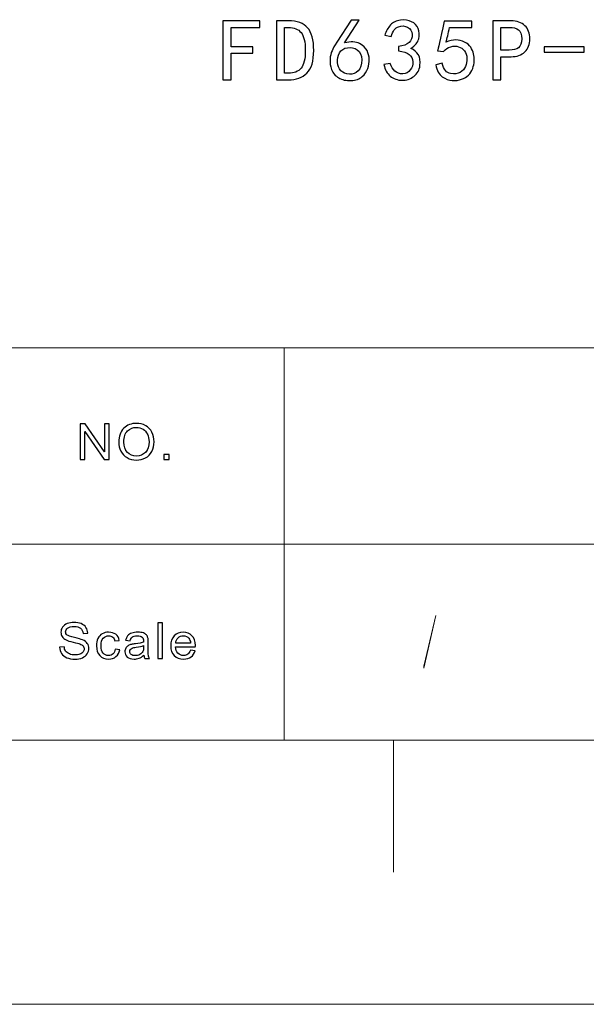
# Model space of a CAD drawing. Header units: millimetres. Extents: x -594 to 595, y -419 to 422.
# Tile 106 of 124: x 389 to 446, y -419 to -320. Entities that reach past the tile are written whole.
import ezdxf

# ---------------------------------------------------------------- set-up
doc = ezdxf.new("R2010")
doc.units = ezdxf.units.MM
doc.header["$MEASUREMENT"] = 0
doc.layers.add('layer 1', color=7, linetype='Continuous')

msp = doc.modelspace()

# ---------------------------------------------------------------- linework, layer by layer
at = {"layer": 'layer 1', "color": 250}
for points, knots in [([(412.8205, -321.1845), (412.8205, -321.1845), (409.929, -321.1845), (409.929, -321.1845), (409.929, -321.1845), (409.929, -321.1845), (409.929, -323.1238), (409.929, -323.1238), (409.929, -323.1238), (409.929, -323.1238), (412.1149, -323.1238), (412.1149, -323.1238), (412.1149, -323.1238), (412.1149, -323.1238), (412.1149, -323.7811), (412.1149, -323.7811), (412.1149, -323.7811), (412.1149, -323.7811), (409.929, -323.7811), (409.929, -323.7811), (409.929, -323.7811), (409.929, -323.7811), (409.929, -326.4471), (409.929, -326.4471), (409.929, -326.4471), (409.929, -326.4471), (409.118, -326.4471), (409.118, -326.4471), (409.118, -326.4471), (409.118, -326.4471), (409.118, -320.5272), (409.118, -320.5272), (409.118, -320.5272), (409.118, -320.5272), (412.8205, -320.5272), (412.8205, -320.5272), (412.8205, -320.5272), (412.8205, -320.5272), (412.8205, -321.1845), (412.8205, -321.1845)], [0, 0, 0, 0, 0.0909091, 0.0909091, 0.0909091, 0.0909091, 0.1818182, 0.1818182, 0.1818182, 0.1818182, 0.2727273, 0.2727273, 0.2727273, 0.2727273, 0.3636364, 0.3636364, 0.3636364, 0.3636364, 0.4545455, 0.4545455, 0.4545455, 0.4545455, 0.5454545, 0.5454545, 0.5454545, 0.5454545, 0.6363636, 0.6363636, 0.6363636, 0.6363636, 0.7272727, 0.7272727, 0.7272727, 0.7272727, 0.8181818, 0.8181818, 0.8181818, 0.8181818, 1, 1, 1, 1]), ([(418.2364, -323.5049), (418.2364, -324.5654), (418.0078, -325.3216), (417.5489, -325.7721), (417.5489, -325.7721), (417.09, -326.2211), (416.4732, -326.4471), (415.6985, -326.4471), (415.6985, -326.4471), (415.6985, -326.4471), (414.4994, -326.4471), (414.4994, -326.4471), (414.4994, -326.4471), (414.4994, -326.4471), (414.4994, -320.5272), (414.4994, -320.5272), (414.4994, -320.5272), (414.4994, -320.5272), (415.6985, -320.5272), (415.6985, -320.5272), (415.6985, -320.5272), (416.568, -320.5272), (417.2089, -320.7576), (417.6196, -321.2199), (417.6196, -321.2199), (418.0303, -321.6808), (418.2364, -322.4429), (418.2364, -323.5049)], [0, 0, 0, 0, 0.125, 0.125, 0.125, 0.125, 0.25, 0.25, 0.25, 0.25, 0.375, 0.375, 0.375, 0.375, 0.5, 0.5, 0.5, 0.5, 0.625, 0.625, 0.625, 0.625, 0.75, 0.75, 0.75, 0.75, 1, 1, 1, 1]), ([(417.3909, -323.5049), (417.3909, -322.6497), (417.2496, -322.05), (416.9667, -321.7044), (416.9667, -321.7044), (416.6854, -321.3573), (416.2626, -321.1845), (415.6985, -321.1845), (415.6985, -321.1845), (415.6985, -321.1845), (415.3103, -321.1845), (415.3103, -321.1845), (415.3103, -321.1845), (415.3103, -321.1845), (415.3103, -325.7883), (415.3103, -325.7883), (415.3103, -325.7883), (415.3103, -325.7883), (415.6985, -325.7883), (415.6985, -325.7883), (415.6985, -325.7883), (416.2626, -325.7883), (416.6854, -325.6214), (416.9667, -325.2876), (416.9667, -325.2876), (417.2496, -324.9523), (417.3909, -324.3586), (417.3909, -323.5049)], [0, 0, 0, 0, 0.125, 0.125, 0.125, 0.125, 0.25, 0.25, 0.25, 0.25, 0.375, 0.375, 0.375, 0.375, 0.5, 0.5, 0.5, 0.5, 0.625, 0.625, 0.625, 0.625, 0.75, 0.75, 0.75, 0.75, 1, 1, 1, 1]), ([(419.8792, -324.3867), (419.9033, -324.0528), (419.968, -323.7693), (420.0733, -323.5388), (420.0733, -323.5388), (420.1801, -323.3084), (420.3381, -323.0189), (420.5502, -322.6733), (420.5502, -322.6733), (420.5502, -322.6733), (421.996, -320.4578), (421.996, -320.4578), (421.996, -320.4578), (421.996, -320.4578), (422.8069, -320.4578), (422.8069, -320.4578), (422.8069, -320.4578), (422.8069, -320.4578), (421.325, -322.7427), (421.325, -322.7427), (421.325, -322.7427), (421.9598, -322.5817), (422.4654, -322.6039), (422.8415, -322.8122), (422.8415, -322.8122), (423.2176, -323.0189), (423.4704, -323.2567), (423.5997, -323.5211), (423.5997, -323.5211), (423.7291, -323.787), (423.7998, -324.075), (423.8118, -324.3867), (423.8118, -324.3867), (423.8224, -324.6983), (423.7758, -325.004), (423.6704, -325.3039), (423.6704, -325.3039), (423.5651, -325.6037), (423.3771, -325.8755), (423.1062, -326.1177), (423.1062, -326.1177), (422.8355, -326.3599), (422.4594, -326.4929), (421.978, -326.5165), (421.978, -326.5165), (421.4965, -326.5387), (421.0843, -326.453), (420.7443, -326.2566), (420.7443, -326.2566), (420.4027, -326.0601), (420.1681, -325.7839), (420.0387, -325.425), (420.0387, -325.425), (419.9094, -325.0676), (419.8567, -324.7219), (419.8792, -324.3867)], [0, 0, 0, 0, 0.0666667, 0.0666667, 0.0666667, 0.0666667, 0.1333333, 0.1333333, 0.1333333, 0.1333333, 0.2, 0.2, 0.2, 0.2, 0.2666667, 0.2666667, 0.2666667, 0.2666667, 0.3333333, 0.3333333, 0.3333333, 0.3333333, 0.4, 0.4, 0.4, 0.4, 0.4666667, 0.4666667, 0.4666667, 0.4666667, 0.5333333, 0.5333333, 0.5333333, 0.5333333, 0.6, 0.6, 0.6, 0.6, 0.6666667, 0.6666667, 0.6666667, 0.6666667, 0.7333333, 0.7333333, 0.7333333, 0.7333333, 0.8, 0.8, 0.8, 0.8, 0.8666667, 0.8666667, 0.8666667, 0.8666667, 1, 1, 1, 1]), ([(425.2952, -324.9243), (425.2952, -324.9243), (425.93, -324.8194), (425.93, -324.8194), (425.93, -324.8194), (426.0249, -325.1193), (426.1768, -325.3674), (426.3889, -325.5638), (426.3889, -325.5638), (426.6011, -325.7603), (426.8644, -325.8519), (427.1818, -325.8415), (427.1818, -325.8415), (427.4993, -325.8297), (427.752, -325.7027), (427.94, -325.4604), (427.94, -325.4604), (428.128, -325.2182), (428.2108, -324.9405), (428.1867, -324.6289), (428.1867, -324.6289), (428.1642, -324.3172), (428.0408, -324.075), (427.8166, -323.9022), (427.8166, -323.9022), (427.594, -323.7294), (427.2344, -323.6083), (426.7409, -323.5388), (426.7409, -323.5388), (426.7409, -323.5388), (426.7409, -323.0884), (426.7409, -323.0884), (426.7409, -323.0884), (427.2344, -323.0426), (427.594, -322.9155), (427.8166, -322.7088), (427.8166, -322.7088), (428.0408, -322.5005), (428.1401, -322.2287), (428.116, -321.8949), (428.116, -321.8949), (428.0935, -321.5596), (427.94, -321.3174), (427.6587, -321.1682), (427.6587, -321.1682), (427.3758, -321.0176), (427.0764, -320.9999), (426.7591, -321.1151), (426.7591, -321.1151), (426.4416, -321.2317), (426.1889, -321.5537), (426.0007, -322.0855), (426.0007, -322.0855), (426.0007, -322.0855), (425.3659, -321.9806), (425.3659, -321.9806), (425.3659, -321.9806), (425.5073, -321.5655), (425.7014, -321.2199), (425.9481, -320.9422), (425.9481, -320.9422), (426.1949, -320.666), (426.5304, -320.5036), (426.9531, -320.4578), (426.9531, -320.4578), (427.3758, -320.412), (427.746, -320.4637), (428.0633, -320.6144), (428.0633, -320.6144), (428.3808, -320.7635), (428.605, -320.9939), (428.7344, -321.3056), (428.7344, -321.3056), (428.8622, -321.6172), (428.8803, -321.9584), (428.787, -322.3277), (428.787, -322.3277), (428.6922, -322.6969), (428.4229, -323.0189), (427.9761, -323.2966), (427.9761, -323.2966), (428.3041, -323.4355), (428.5568, -323.6422), (428.7344, -323.9199), (428.7344, -323.9199), (428.9104, -324.1961), (428.9691, -324.5595), (428.9104, -325.01), (428.9104, -325.01), (428.8517, -325.4604), (428.6456, -325.8238), (428.2935, -326.1), (428.2935, -326.1), (427.94, -326.3777), (427.5413, -326.5106), (427.0945, -326.4988), (427.0945, -326.4988), (426.6477, -326.487), (426.2595, -326.3481), (425.93, -326.0837), (425.93, -326.0837), (425.6021, -325.8179), (425.39, -325.4309), (425.2952, -324.9243)], [0, 0, 0, 0, 0.037037, 0.037037, 0.037037, 0.037037, 0.0740741, 0.0740741, 0.0740741, 0.0740741, 0.1111111, 0.1111111, 0.1111111, 0.1111111, 0.1481481, 0.1481481, 0.1481481, 0.1481481, 0.1851852, 0.1851852, 0.1851852, 0.1851852, 0.2222222, 0.2222222, 0.2222222, 0.2222222, 0.2592593, 0.2592593, 0.2592593, 0.2592593, 0.2962963, 0.2962963, 0.2962963, 0.2962963, 0.3333333, 0.3333333, 0.3333333, 0.3333333, 0.3703704, 0.3703704, 0.3703704, 0.3703704, 0.4074074, 0.4074074, 0.4074074, 0.4074074, 0.4444444, 0.4444444, 0.4444444, 0.4444444, 0.4814815, 0.4814815, 0.4814815, 0.4814815, 0.5185185, 0.5185185, 0.5185185, 0.5185185, 0.5555556, 0.5555556, 0.5555556, 0.5555556, 0.5925926, 0.5925926, 0.5925926, 0.5925926, 0.6296296, 0.6296296, 0.6296296, 0.6296296, 0.6666667, 0.6666667, 0.6666667, 0.6666667, 0.7037037, 0.7037037, 0.7037037, 0.7037037, 0.7407407, 0.7407407, 0.7407407, 0.7407407, 0.7777778, 0.7777778, 0.7777778, 0.7777778, 0.8148148, 0.8148148, 0.8148148, 0.8148148, 0.8518519, 0.8518519, 0.8518519, 0.8518519, 0.8888889, 0.8888889, 0.8888889, 0.8888889, 0.9259259, 0.9259259, 0.9259259, 0.9259259, 1, 1, 1, 1]), ([(431.1354, -324.7854), (431.2993, -325.4087), (431.5822, -325.7544), (431.9809, -325.8238), (431.9809, -325.8238), (432.3811, -325.8932), (432.7046, -325.8519), (432.9513, -325.7027), (432.9513, -325.7027), (433.198, -325.552), (433.374, -325.3571), (433.4793, -325.1133), (433.4793, -325.1133), (433.5861, -324.8711), (433.6328, -324.6008), (433.6208, -324.301), (433.6208, -324.301), (433.6088, -324.0011), (433.5259, -323.7471), (433.374, -323.5388), (433.374, -323.5388), (433.2206, -323.3306), (433.0265, -323.1932), (432.7918, -323.1238), (432.7918, -323.1238), (432.5571, -323.0544), (432.2924, -323.0544), (431.9989, -323.1238), (431.9989, -323.1238), (431.7056, -323.1932), (431.4633, -323.3542), (431.2753, -323.6083), (431.2753, -323.6083), (431.2753, -323.6083), (430.6766, -323.5388), (430.6766, -323.5388), (430.6766, -323.5388), (430.7231, -323.4), (430.9473, -322.4074), (431.346, -320.5612), (431.346, -320.5612), (431.346, -320.5612), (434.1323, -320.5612), (434.1323, -320.5612), (434.1323, -320.5612), (434.1323, -320.5612), (434.1323, -321.1845), (434.1323, -321.1845), (434.1323, -321.1845), (434.1323, -321.1845), (431.8756, -321.1845), (431.8756, -321.1845), (431.8756, -321.1845), (431.7582, -321.8078), (431.6409, -322.3041), (431.522, -322.6733), (431.522, -322.6733), (431.8756, -322.5123), (432.2051, -322.437), (432.5104, -322.4488), (432.5104, -322.4488), (432.8159, -322.4606), (433.1093, -322.5286), (433.3921, -322.6556), (433.3921, -322.6556), (433.6734, -322.7826), (433.8795, -322.9569), (434.0089, -323.1755), (434.0089, -323.1755), (434.1383, -323.3941), (434.2315, -323.6142), (434.2902, -323.8328), (434.2902, -323.8328), (434.3489, -324.0528), (434.373, -324.2892), (434.361, -324.5432), (434.361, -324.5432), (434.3489, -324.7973), (434.2963, -325.0557), (434.203, -325.3216), (434.203, -325.3216), (434.1082, -325.5875), (433.9668, -325.8061), (433.7788, -325.9789), (433.7788, -325.9789), (433.5906, -326.1532), (433.362, -326.2905), (433.0912, -326.3954), (433.0912, -326.3954), (432.8219, -326.4988), (432.5104, -326.5387), (432.1569, -326.5165), (432.1569, -326.5165), (431.8049, -326.4929), (431.4693, -326.3659), (431.152, -326.1354), (431.152, -326.1354), (430.8345, -325.905), (430.6178, -325.5121), (430.5005, -324.9583), (430.5005, -324.9583), (430.5005, -324.9583), (431.1354, -324.7854), (431.1354, -324.7854)], [0, 0, 0, 0, 0.037037, 0.037037, 0.037037, 0.037037, 0.0740741, 0.0740741, 0.0740741, 0.0740741, 0.1111111, 0.1111111, 0.1111111, 0.1111111, 0.1481481, 0.1481481, 0.1481481, 0.1481481, 0.1851852, 0.1851852, 0.1851852, 0.1851852, 0.2222222, 0.2222222, 0.2222222, 0.2222222, 0.2592593, 0.2592593, 0.2592593, 0.2592593, 0.2962963, 0.2962963, 0.2962963, 0.2962963, 0.3333333, 0.3333333, 0.3333333, 0.3333333, 0.3703704, 0.3703704, 0.3703704, 0.3703704, 0.4074074, 0.4074074, 0.4074074, 0.4074074, 0.4444444, 0.4444444, 0.4444444, 0.4444444, 0.4814815, 0.4814815, 0.4814815, 0.4814815, 0.5185185, 0.5185185, 0.5185185, 0.5185185, 0.5555556, 0.5555556, 0.5555556, 0.5555556, 0.5925926, 0.5925926, 0.5925926, 0.5925926, 0.6296296, 0.6296296, 0.6296296, 0.6296296, 0.6666667, 0.6666667, 0.6666667, 0.6666667, 0.7037037, 0.7037037, 0.7037037, 0.7037037, 0.7407407, 0.7407407, 0.7407407, 0.7407407, 0.7777778, 0.7777778, 0.7777778, 0.7777778, 0.8148148, 0.8148148, 0.8148148, 0.8148148, 0.8518519, 0.8518519, 0.8518519, 0.8518519, 0.8888889, 0.8888889, 0.8888889, 0.8888889, 0.9259259, 0.9259259, 0.9259259, 0.9259259, 1, 1, 1, 1]), ([(439.9363, -322.3277), (439.9363, -322.8816), (439.7709, -323.3202), (439.4429, -323.6422), (439.4429, -323.6422), (439.1134, -323.9657), (438.6546, -324.1267), (438.0663, -324.1267), (438.0663, -324.1267), (438.0663, -324.1267), (437.0448, -324.1267), (437.0448, -324.1267), (437.0448, -324.1267), (437.0448, -324.1267), (437.0448, -326.4471), (437.0448, -326.4471), (437.0448, -326.4471), (437.0448, -326.4471), (436.2339, -326.4471), (436.2339, -326.4471), (436.2339, -326.4471), (436.2339, -326.4471), (436.2339, -320.5272), (436.2339, -320.5272), (436.2339, -320.5272), (436.2339, -320.5272), (438.0663, -320.5272), (438.0663, -320.5272), (438.0663, -320.5272), (438.6546, -320.5272), (439.1134, -320.6882), (439.4429, -321.0117), (439.4429, -321.0117), (439.7709, -321.3351), (439.9363, -321.7738), (439.9363, -322.3277)], [0, 0, 0, 0, 0.1, 0.1, 0.1, 0.1, 0.2, 0.2, 0.2, 0.2, 0.3, 0.3, 0.3, 0.3, 0.4, 0.4, 0.4, 0.4, 0.5, 0.5, 0.5, 0.5, 0.6, 0.6, 0.6, 0.6, 0.7, 0.7, 0.7, 0.7, 0.8, 0.8, 0.8, 0.8, 1, 1, 1, 1]), ([(439.1255, -322.3277), (439.1255, -321.889), (439.0186, -321.5892), (438.8081, -321.4267), (438.8081, -321.4267), (438.5959, -321.2657), (438.2785, -321.1845), (437.8557, -321.1845), (437.8557, -321.1845), (437.8557, -321.1845), (437.0448, -321.1845), (437.0448, -321.1845), (437.0448, -321.1845), (437.0448, -321.1845), (437.0448, -323.4694), (437.0448, -323.4694), (437.0448, -323.4694), (437.0448, -323.4694), (437.8557, -323.4694), (437.8557, -323.4694), (437.8557, -323.4694), (438.2785, -323.4694), (438.5959, -323.3882), (438.8081, -323.2272), (438.8081, -323.2272), (439.0186, -323.0662), (439.1255, -322.7664), (439.1255, -322.3277)], [0, 0, 0, 0, 0.125, 0.125, 0.125, 0.125, 0.25, 0.25, 0.25, 0.25, 0.375, 0.375, 0.375, 0.375, 0.5, 0.5, 0.5, 0.5, 0.625, 0.625, 0.625, 0.625, 0.75, 0.75, 0.75, 0.75, 1, 1, 1, 1]), ([(420.9729, -325.5299), (421.1851, -325.7485), (421.4664, -325.8696), (421.8185, -325.8932), (421.8185, -325.8932), (422.172, -325.9154), (422.4654, -325.8002), (422.7, -325.5461), (422.7, -325.5461), (422.9362, -325.2935), (423.0536, -324.9243), (423.0536, -324.4383), (423.0536, -324.4383), (423.0536, -323.9539), (422.9062, -323.6201), (422.6128, -323.4355), (422.6128, -323.4355), (422.318, -323.2508), (421.99, -323.1814), (421.6259, -323.2272), (421.6259, -323.2272), (421.2603, -323.273), (420.997, -323.4473), (420.8316, -323.7471), (420.8316, -323.7471), (420.6676, -324.0469), (420.5969, -324.3645), (420.6209, -324.6983), (420.6209, -324.6983), (420.6434, -325.0336), (420.7609, -325.3098), (420.9729, -325.5299)], [0, 0, 0, 0, 0.1111111, 0.1111111, 0.1111111, 0.1111111, 0.2222222, 0.2222222, 0.2222222, 0.2222222, 0.3333333, 0.3333333, 0.3333333, 0.3333333, 0.4444444, 0.4444444, 0.4444444, 0.4444444, 0.5555556, 0.5555556, 0.5555556, 0.5555556, 0.6666667, 0.6666667, 0.6666667, 0.6666667, 0.7777778, 0.7777778, 0.7777778, 0.7777778, 1, 1, 1, 1]), ([(445.3869, -323.6777), (445.3869, -323.6777), (441.367, -323.6777), (441.367, -323.6777), (441.367, -323.6777), (441.367, -323.6777), (441.367, -323.1238), (441.367, -323.1238), (441.367, -323.1238), (441.367, -323.1238), (445.3869, -323.1238), (445.3869, -323.1238), (445.3869, -323.1238), (445.3869, -323.1238), (445.3869, -323.6777), (445.3869, -323.6777)], [0, 0, 0, 0, 0.2, 0.2, 0.2, 0.2, 0.4, 0.4, 0.4, 0.4, 0.6, 0.6, 0.6, 0.6, 1, 1, 1, 1]), ([(392.7074, -383.3904), (392.7074, -383.3904), (393.1681, -383.3505), (393.1681, -383.3505), (393.1681, -383.3505), (393.1896, -383.53), (393.2406, -383.677), (393.3207, -383.7925), (393.3207, -383.7925), (393.401, -383.9071), (393.5252, -384.0002), (393.6934, -384.0716), (393.6934, -384.0716), (393.8616, -384.1423), (394.0514, -384.178), (394.2618, -384.178), (394.2618, -384.178), (394.449, -384.178), (394.6138, -384.1514), (394.757, -384.0974), (394.757, -384.0974), (394.9002, -384.0434), (395.0063, -383.9695), (395.0762, -383.8756), (395.0762, -383.8756), (395.146, -383.7817), (395.1815, -383.6795), (395.1815, -383.5698), (395.1815, -383.5698), (395.1815, -383.4585), (395.1478, -383.3613), (395.0805, -383.2774), (395.0805, -383.2774), (395.0133, -383.1943), (394.9019, -383.1245), (394.7467, -383.0672), (394.7467, -383.0672), (394.6475, -383.0306), (394.4275, -382.9725), (394.0868, -382.8935), (394.0868, -382.8935), (393.746, -382.8146), (393.5079, -382.7407), (393.3716, -382.6709), (393.3716, -382.6709), (393.1948, -382.5812), (393.0636, -382.4698), (392.9775, -382.3377), (392.9775, -382.3377), (392.8902, -382.2056), (392.8471, -382.0569), (392.8471, -381.8932), (392.8471, -381.8932), (392.8471, -381.7121), (392.9006, -381.5435), (393.0067, -381.3873), (393.0067, -381.3873), (393.1128, -381.2302), (393.2672, -381.1114), (393.4717, -381.03), (393.4717, -381.03), (393.6753, -380.9486), (393.9022, -380.9079), (394.1515, -380.9079), (394.1515, -380.9079), (394.4258, -380.9079), (394.6682, -380.9503), (394.8778, -381.0358), (394.8778, -381.0358), (395.0874, -381.1206), (395.2487, -381.246), (395.3617, -381.4122), (395.3617, -381.4122), (395.4748, -381.5775), (395.5351, -381.7653), (395.5437, -381.9747), (395.5437, -381.9747), (395.5437, -381.9747), (395.0727, -382.0096), (395.0727, -382.0096), (395.0727, -382.0096), (395.0477, -381.7844), (394.9624, -381.6141), (394.8166, -381.4994), (394.8166, -381.4994), (394.6707, -381.384), (394.4551, -381.3266), (394.1705, -381.3266), (394.1705, -381.3266), (393.8737, -381.3266), (393.6571, -381.379), (393.5217, -381.4836), (393.5217, -381.4836), (393.3863, -381.5883), (393.3181, -381.7146), (393.3181, -381.8625), (393.3181, -381.8625), (393.3181, -381.9904), (393.3664, -382.096), (393.4622, -382.179), (393.4622, -382.179), (393.5571, -382.2613), (393.8029, -382.3469), (394.2015, -382.4333), (394.2015, -382.4333), (394.6, -382.5205), (394.8735, -382.5961), (395.0219, -382.6609), (395.0219, -382.6609), (395.2367, -382.7565), (395.3963, -382.8769), (395.4989, -383.024), (395.4989, -383.024), (395.6016, -383.1702), (395.6524, -383.3389), (395.6524, -383.53), (395.6524, -383.53), (395.6524, -383.7202), (395.5964, -383.898), (395.4834, -384.0658), (395.4834, -384.0658), (395.3703, -384.2337), (395.2091, -384.3641), (394.9977, -384.4571), (394.9977, -384.4571), (394.7864, -384.5502), (394.5491, -384.5967), (394.2843, -384.5967), (394.2843, -384.5967), (393.9496, -384.5967), (393.6693, -384.5494), (393.4432, -384.4555), (393.4432, -384.4555), (393.2164, -384.3616), (393.0395, -384.2204), (392.911, -384.0309), (392.911, -384.0309), (392.7816, -383.8423), (392.7144, -383.6288), (392.7074, -383.3904)], [0, 0, 0, 0, 0.0277778, 0.0277778, 0.0277778, 0.0277778, 0.0555556, 0.0555556, 0.0555556, 0.0555556, 0.0833333, 0.0833333, 0.0833333, 0.0833333, 0.1111111, 0.1111111, 0.1111111, 0.1111111, 0.1388889, 0.1388889, 0.1388889, 0.1388889, 0.1666667, 0.1666667, 0.1666667, 0.1666667, 0.1944444, 0.1944444, 0.1944444, 0.1944444, 0.2222222, 0.2222222, 0.2222222, 0.2222222, 0.25, 0.25, 0.25, 0.25, 0.2777778, 0.2777778, 0.2777778, 0.2777778, 0.3055556, 0.3055556, 0.3055556, 0.3055556, 0.3333333, 0.3333333, 0.3333333, 0.3333333, 0.3611111, 0.3611111, 0.3611111, 0.3611111, 0.3888889, 0.3888889, 0.3888889, 0.3888889, 0.4166667, 0.4166667, 0.4166667, 0.4166667, 0.4444444, 0.4444444, 0.4444444, 0.4444444, 0.4722222, 0.4722222, 0.4722222, 0.4722222, 0.5, 0.5, 0.5, 0.5, 0.5277778, 0.5277778, 0.5277778, 0.5277778, 0.5555556, 0.5555556, 0.5555556, 0.5555556, 0.5833333, 0.5833333, 0.5833333, 0.5833333, 0.6111111, 0.6111111, 0.6111111, 0.6111111, 0.6388889, 0.6388889, 0.6388889, 0.6388889, 0.6666667, 0.6666667, 0.6666667, 0.6666667, 0.6944444, 0.6944444, 0.6944444, 0.6944444, 0.7222222, 0.7222222, 0.7222222, 0.7222222, 0.75, 0.75, 0.75, 0.75, 0.7777778, 0.7777778, 0.7777778, 0.7777778, 0.8055556, 0.8055556, 0.8055556, 0.8055556, 0.8333333, 0.8333333, 0.8333333, 0.8333333, 0.8611111, 0.8611111, 0.8611111, 0.8611111, 0.8888889, 0.8888889, 0.8888889, 0.8888889, 0.9166667, 0.9166667, 0.9166667, 0.9166667, 0.9444444, 0.9444444, 0.9444444, 0.9444444, 1, 1, 1, 1]), ([(402.5821, -384.5369), (402.5821, -384.5369), (402.5821, -380.9677), (402.5821, -380.9677), (402.5821, -380.9677), (402.5821, -380.9677), (403.0376, -380.9677), (403.0376, -380.9677), (403.0376, -380.9677), (403.0376, -380.9677), (403.0376, -384.5369), (403.0376, -384.5369), (403.0376, -384.5369), (403.0376, -384.5369), (402.5821, -384.5369), (402.5821, -384.5369)], [0, 0, 0, 0, 0.2, 0.2, 0.2, 0.2, 0.4, 0.4, 0.4, 0.4, 0.6, 0.6, 0.6, 0.6, 1, 1, 1, 1]), ([(398.3054, -383.5898), (398.3054, -383.5898), (398.7505, -383.6496), (398.7505, -383.6496), (398.7505, -383.6496), (398.7013, -383.9445), (398.5771, -384.1747), (398.3761, -384.3417), (398.3761, -384.3417), (398.1751, -384.5087), (397.9276, -384.5917), (397.6351, -384.5917), (397.6351, -384.5917), (397.2684, -384.5917), (396.9735, -384.4763), (396.7509, -384.2453), (396.7509, -384.2453), (396.5275, -384.0143), (396.4162, -383.6837), (396.4162, -383.2533), (396.4162, -383.2533), (396.4162, -382.9741), (396.4645, -382.7307), (396.5602, -382.5213), (396.5602, -382.5213), (396.656, -382.3128), (396.8018, -382.1558), (396.9985, -382.0519), (396.9985, -382.0519), (397.1943, -381.9472), (397.4074, -381.8949), (397.6386, -381.8949), (397.6386, -381.8949), (397.9292, -381.8949), (398.1682, -381.9655), (398.3528, -382.1076), (398.3528, -382.1076), (398.5383, -382.2497), (398.6574, -382.4516), (398.7091, -382.7124), (398.7091, -382.7124), (398.7091, -382.7124), (398.2692, -382.7772), (398.2692, -382.7772), (398.2692, -382.7772), (398.2269, -382.6036), (398.1527, -382.4732), (398.0449, -382.3851), (398.0449, -382.3851), (397.9379, -382.2978), (397.8085, -382.2538), (397.6567, -382.2538), (397.6567, -382.2538), (397.4272, -382.2538), (397.2409, -382.3327), (397.0968, -382.4906), (397.0968, -382.4906), (396.9536, -382.6493), (396.882, -382.8985), (396.882, -383.2408), (396.882, -383.2408), (396.882, -383.5881), (396.951, -383.8398), (397.089, -383.9969), (397.089, -383.9969), (397.2279, -384.1539), (397.4082, -384.2328), (397.63, -384.2328), (397.63, -384.2328), (397.8094, -384.2328), (397.9586, -384.1805), (398.0776, -384.075), (398.0776, -384.075), (398.1975, -383.9703), (398.2734, -383.8083), (398.3054, -383.5898)], [0, 0, 0, 0, 0.05, 0.05, 0.05, 0.05, 0.1, 0.1, 0.1, 0.1, 0.15, 0.15, 0.15, 0.15, 0.2, 0.2, 0.2, 0.2, 0.25, 0.25, 0.25, 0.25, 0.3, 0.3, 0.3, 0.3, 0.35, 0.35, 0.35, 0.35, 0.4, 0.4, 0.4, 0.4, 0.45, 0.45, 0.45, 0.45, 0.5, 0.5, 0.5, 0.5, 0.55, 0.55, 0.55, 0.55, 0.6, 0.6, 0.6, 0.6, 0.65, 0.65, 0.65, 0.65, 0.7, 0.7, 0.7, 0.7, 0.75, 0.75, 0.75, 0.75, 0.8, 0.8, 0.8, 0.8, 0.85, 0.85, 0.85, 0.85, 0.9, 0.9, 0.9, 0.9, 1, 1, 1, 1]), ([(401.181, -384.2129), (401.0118, -384.3516), (400.8488, -384.4488), (400.6926, -384.5062), (400.6926, -384.5062), (400.5366, -384.5635), (400.3692, -384.5917), (400.1898, -384.5917), (400.1898, -384.5917), (399.8947, -384.5917), (399.6678, -384.5228), (399.5092, -384.384), (399.5092, -384.384), (399.3504, -384.2461), (399.2711, -384.0692), (399.2711, -383.854), (399.2711, -383.854), (399.2711, -383.7277), (399.3012, -383.6122), (399.3608, -383.5075), (399.3608, -383.5075), (399.4211, -383.4028), (399.4996, -383.3198), (399.5963, -383.2566), (399.5963, -383.2566), (399.6938, -383.1935), (399.8024, -383.1453), (399.9241, -383.1129), (399.9241, -383.1129), (400.0138, -383.0904), (400.1492, -383.0688), (400.3296, -383.0472), (400.3296, -383.0472), (400.697, -383.0057), (400.9687, -382.955), (401.1421, -382.8969), (401.1421, -382.8969), (401.1439, -382.837), (401.1447, -382.7988), (401.1447, -382.783), (401.1447, -382.783), (401.1447, -382.6053), (401.1015, -382.4798), (401.0154, -382.4067), (401.0154, -382.4067), (400.8989, -382.3078), (400.7255, -382.2588), (400.496, -382.2588), (400.496, -382.2588), (400.2812, -382.2588), (400.1225, -382.2954), (400.0207, -382.3676), (400.0207, -382.3676), (399.9181, -382.4399), (399.843, -382.5679), (399.7938, -382.7523), (399.7938, -382.7523), (399.7938, -382.7523), (399.3487, -382.6925), (399.3487, -382.6925), (399.3487, -382.6925), (399.3893, -382.5089), (399.4557, -382.3602), (399.5489, -382.2472), (399.5489, -382.2472), (399.642, -382.1342), (399.7766, -382.0478), (399.9525, -381.9863), (399.9525, -381.9863), (400.1277, -381.9256), (400.3321, -381.8949), (400.5633, -381.8949), (400.5633, -381.8949), (400.7927, -381.8949), (400.9799, -381.9207), (401.1241, -381.973), (401.1241, -381.973), (401.2672, -382.0253), (401.3734, -382.0901), (401.4406, -382.1691), (401.4406, -382.1691), (401.5079, -382.248), (401.5554, -382.3477), (401.5829, -382.4682), (401.5829, -382.4682), (401.5976, -382.5429), (401.6053, -382.6775), (401.6053, -382.8711), (401.6053, -382.8711), (401.6053, -382.8711), (401.6053, -383.4527), (401.6053, -383.4527), (401.6053, -383.4527), (401.6053, -383.859), (401.6149, -384.1157), (401.6339, -384.2245), (401.6339, -384.2245), (401.6519, -384.3333), (401.6899, -384.4372), (401.7451, -384.5369), (401.7451, -384.5369), (401.7451, -384.5369), (401.2689, -384.5369), (401.2689, -384.5369), (401.2689, -384.5369), (401.2232, -384.4447), (401.1938, -384.3367), (401.181, -384.2129)], [0, 0, 0, 0, 0.0357143, 0.0357143, 0.0357143, 0.0357143, 0.0714286, 0.0714286, 0.0714286, 0.0714286, 0.1071429, 0.1071429, 0.1071429, 0.1071429, 0.1428571, 0.1428571, 0.1428571, 0.1428571, 0.1785714, 0.1785714, 0.1785714, 0.1785714, 0.2142857, 0.2142857, 0.2142857, 0.2142857, 0.25, 0.25, 0.25, 0.25, 0.2857143, 0.2857143, 0.2857143, 0.2857143, 0.3214286, 0.3214286, 0.3214286, 0.3214286, 0.3571429, 0.3571429, 0.3571429, 0.3571429, 0.3928571, 0.3928571, 0.3928571, 0.3928571, 0.4285714, 0.4285714, 0.4285714, 0.4285714, 0.4642857, 0.4642857, 0.4642857, 0.4642857, 0.5, 0.5, 0.5, 0.5, 0.5357143, 0.5357143, 0.5357143, 0.5357143, 0.5714286, 0.5714286, 0.5714286, 0.5714286, 0.6071429, 0.6071429, 0.6071429, 0.6071429, 0.6428571, 0.6428571, 0.6428571, 0.6428571, 0.6785714, 0.6785714, 0.6785714, 0.6785714, 0.7142857, 0.7142857, 0.7142857, 0.7142857, 0.75, 0.75, 0.75, 0.75, 0.7857143, 0.7857143, 0.7857143, 0.7857143, 0.8214286, 0.8214286, 0.8214286, 0.8214286, 0.8571429, 0.8571429, 0.8571429, 0.8571429, 0.8928571, 0.8928571, 0.8928571, 0.8928571, 0.9285714, 0.9285714, 0.9285714, 0.9285714, 1, 1, 1, 1]), ([(405.8623, -383.6994), (405.8623, -383.6994), (406.3333, -383.7593), (406.3333, -383.7593), (406.3333, -383.7593), (406.26, -384.0226), (406.1229, -384.2278), (405.9227, -384.3732), (405.9227, -384.3732), (405.7226, -384.5186), (405.4672, -384.5917), (405.1558, -384.5917), (405.1558, -384.5917), (404.7641, -384.5917), (404.4536, -384.4754), (404.2241, -384.2428), (404.2241, -384.2428), (403.9946, -384.011), (403.8799, -383.6845), (403.8799, -383.2649), (403.8799, -383.2649), (403.8799, -382.8312), (403.9956, -382.4939), (404.2276, -382.2546), (404.2276, -382.2546), (404.4597, -382.0145), (404.7607, -381.8949), (405.1308, -381.8949), (405.1308, -381.8949), (405.4888, -381.8949), (405.7813, -382.012), (406.0081, -382.2472), (406.0081, -382.2472), (406.235, -382.4823), (406.3488, -382.813), (406.3488, -383.2392), (406.3488, -383.2392), (406.3488, -383.2649), (406.348, -383.304), (406.3462, -383.3555), (406.3462, -383.3555), (406.3462, -383.3555), (404.3458, -383.3555), (404.3458, -383.3555), (404.3458, -383.3555), (404.363, -383.6388), (404.4459, -383.8565), (404.5959, -384.0068), (404.5959, -384.0068), (404.7452, -384.1572), (404.9323, -384.2328), (405.1558, -384.2328), (405.1558, -384.2328), (405.3223, -384.2328), (405.4647, -384.1904), (405.5819, -384.1057), (405.5819, -384.1057), (405.7002, -384.021), (405.7933, -383.8855), (405.8623, -383.6994)], [0, 0, 0, 0, 0.0625, 0.0625, 0.0625, 0.0625, 0.125, 0.125, 0.125, 0.125, 0.1875, 0.1875, 0.1875, 0.1875, 0.25, 0.25, 0.25, 0.25, 0.3125, 0.3125, 0.3125, 0.3125, 0.375, 0.375, 0.375, 0.375, 0.4375, 0.4375, 0.4375, 0.4375, 0.5, 0.5, 0.5, 0.5, 0.5625, 0.5625, 0.5625, 0.5625, 0.625, 0.625, 0.625, 0.625, 0.6875, 0.6875, 0.6875, 0.6875, 0.75, 0.75, 0.75, 0.75, 0.8125, 0.8125, 0.8125, 0.8125, 0.875, 0.875, 0.875, 0.875, 1, 1, 1, 1]), ([(404.3717, -382.9966), (404.3717, -382.9966), (405.8674, -382.9966), (405.8674, -382.9966), (405.8674, -382.9966), (405.8476, -382.7789), (405.7899, -382.6161), (405.6958, -382.5072), (405.6958, -382.5072), (405.5518, -382.3386), (405.3636, -382.2538), (405.1334, -382.2538), (405.1334, -382.2538), (404.9247, -382.2538), (404.7495, -382.3211), (404.6071, -382.4557), (404.6071, -382.4557), (404.4657, -382.5903), (404.3872, -382.7706), (404.3717, -382.9966)], [0, 0, 0, 0, 0.1666667, 0.1666667, 0.1666667, 0.1666667, 0.3333333, 0.3333333, 0.3333333, 0.3333333, 0.5, 0.5, 0.5, 0.5, 0.6666667, 0.6666667, 0.6666667, 0.6666667, 1, 1, 1, 1]), ([(401.1447, -383.2408), (400.9791, -383.3056), (400.7306, -383.3605), (400.3994, -383.4053), (400.3994, -383.4053), (400.2113, -383.4311), (400.0785, -383.4602), (400.0008, -383.4926), (400.0008, -383.4926), (399.9233, -383.525), (399.8637, -383.5723), (399.8214, -383.6338), (399.8214, -383.6338), (399.7792, -383.6961), (399.7576, -383.7651), (399.7576, -383.8415), (399.7576, -383.8415), (399.7576, -383.957), (399.8033, -384.0542), (399.8956, -384.1315), (399.8956, -384.1315), (399.988, -384.2087), (400.1225, -384.2478), (400.2993, -384.2478), (400.2993, -384.2478), (400.4744, -384.2478), (400.6306, -384.2112), (400.7677, -384.1373), (400.7677, -384.1373), (400.904, -384.0642), (401.005, -383.9636), (401.0688, -383.8365), (401.0688, -383.8365), (401.1179, -383.7377), (401.1421, -383.5923), (401.1421, -383.4003), (401.1421, -383.4003), (401.1421, -383.4003), (401.1447, -383.2408), (401.1447, -383.2408)], [0, 0, 0, 0, 0.0909091, 0.0909091, 0.0909091, 0.0909091, 0.1818182, 0.1818182, 0.1818182, 0.1818182, 0.2727273, 0.2727273, 0.2727273, 0.2727273, 0.3636364, 0.3636364, 0.3636364, 0.3636364, 0.4545455, 0.4545455, 0.4545455, 0.4545455, 0.5454545, 0.5454545, 0.5454545, 0.5454545, 0.6363636, 0.6363636, 0.6363636, 0.6363636, 0.7272727, 0.7272727, 0.7272727, 0.7272727, 0.8181818, 0.8181818, 0.8181818, 0.8181818, 1, 1, 1, 1])]:
    msp.add_open_spline(points, degree=3, knots=knots, dxfattribs=at)
at = {"layer": 'layer 1', "color": 5, "lineweight": 9}
for points in [[(384.7014, -353.3664), (384.7014, -353.3664), (568.1284, -353.3664), (568.1284, -353.3664)], [(384.7014, -373.0409), (384.7014, -373.0409), (568.1284, -373.0409), (568.1284, -373.0409)], [(568.1284, -392.7155), (568.1284, -392.7155), (-566.8255, -392.7155), (-566.8255, -392.7155)]]:
    msp.add_open_spline(points, degree=3, dxfattribs=at)
at = {"layer": 'layer 1', "lineweight": 9}
msp.add_open_spline([(415.2727, -353.3664), (415.2727, -353.3664), (415.2727, -392.7155), (415.2727, -392.7155)], degree=3, dxfattribs=at)
at = {"layer": 'layer 1'}
for points, knots in [([(394.7775, -364.5576), (394.7775, -364.5576), (394.7775, -360.9884), (394.7775, -360.9884), (394.7775, -360.9884), (394.7775, -360.9884), (395.2812, -360.9884), (395.2812, -360.9884), (395.2812, -360.9884), (395.2812, -360.9884), (397.2256, -363.7899), (397.2256, -363.7899), (397.2256, -363.7899), (397.2256, -363.7899), (397.2256, -360.9884), (397.2256, -360.9884), (397.2256, -360.9884), (397.2256, -360.9884), (397.6966, -360.9884), (397.6966, -360.9884), (397.6966, -360.9884), (397.6966, -360.9884), (397.6966, -364.5576), (397.6966, -364.5576), (397.6966, -364.5576), (397.6966, -364.5576), (397.1928, -364.5576), (397.1928, -364.5576), (397.1928, -364.5576), (397.1928, -364.5576), (395.2485, -361.7561), (395.2485, -361.7561), (395.2485, -361.7561), (395.2485, -361.7561), (395.2485, -364.5576), (395.2485, -364.5576), (395.2485, -364.5576), (395.2485, -364.5576), (394.7775, -364.5576), (394.7775, -364.5576)], [0, 0, 0, 0, 0.0909091, 0.0909091, 0.0909091, 0.0909091, 0.1818182, 0.1818182, 0.1818182, 0.1818182, 0.2727273, 0.2727273, 0.2727273, 0.2727273, 0.3636364, 0.3636364, 0.3636364, 0.3636364, 0.4545455, 0.4545455, 0.4545455, 0.4545455, 0.5454545, 0.5454545, 0.5454545, 0.5454545, 0.6363636, 0.6363636, 0.6363636, 0.6363636, 0.7272727, 0.7272727, 0.7272727, 0.7272727, 0.8181818, 0.8181818, 0.8181818, 0.8181818, 1, 1, 1, 1]), ([(398.658, -362.8204), (398.658, -362.2288), (398.8236, -361.7652), (399.1539, -361.4304), (399.1539, -361.4304), (399.4843, -361.0956), (399.9105, -360.9286), (400.4332, -360.9286), (400.4332, -360.9286), (400.7757, -360.9286), (401.0836, -361.0075), (401.3589, -361.1645), (401.3589, -361.1645), (401.6332, -361.3216), (401.8428, -361.5409), (401.9868, -361.8226), (401.9868, -361.8226), (402.1309, -362.1034), (402.2033, -362.4224), (402.2033, -362.7788), (402.2033, -362.7788), (402.2033, -363.1402), (402.1274, -363.4642), (401.9756, -363.7492), (401.9756, -363.7492), (401.8238, -364.035), (401.609, -364.251), (401.3313, -364.3973), (401.3313, -364.3973), (401.0526, -364.5443), (400.7524, -364.6174), (400.4306, -364.6174), (400.4306, -364.6174), (400.0813, -364.6174), (399.7699, -364.536), (399.4947, -364.374), (399.4947, -364.374), (399.2204, -364.212), (399.0116, -363.991), (398.8702, -363.7102), (398.8702, -363.7102), (398.7287, -363.4302), (398.658, -363.1336), (398.658, -362.8204)], [0, 0, 0, 0, 0.0833333, 0.0833333, 0.0833333, 0.0833333, 0.1666667, 0.1666667, 0.1666667, 0.1666667, 0.25, 0.25, 0.25, 0.25, 0.3333333, 0.3333333, 0.3333333, 0.3333333, 0.4166667, 0.4166667, 0.4166667, 0.4166667, 0.5, 0.5, 0.5, 0.5, 0.5833333, 0.5833333, 0.5833333, 0.5833333, 0.6666667, 0.6666667, 0.6666667, 0.6666667, 0.75, 0.75, 0.75, 0.75, 0.8333333, 0.8333333, 0.8333333, 0.8333333, 1, 1, 1, 1]), ([(399.1652, -362.8287), (399.1652, -363.2582), (399.2851, -363.5963), (399.5248, -363.8431), (399.5248, -363.8431), (399.7647, -364.0899), (400.0658, -364.2136), (400.428, -364.2136), (400.428, -364.2136), (400.7973, -364.2136), (401.1, -364.089), (401.3391, -363.8398), (401.3391, -363.8398), (401.5771, -363.5905), (401.6961, -363.2366), (401.6961, -362.778), (401.6961, -362.778), (401.6961, -362.488), (401.6452, -362.2346), (401.5435, -362.0186), (401.5435, -362.0186), (401.4416, -361.8026), (401.2924, -361.6348), (401.0966, -361.516), (401.0966, -361.516), (400.9, -361.3972), (400.6799, -361.3374), (400.4358, -361.3374), (400.4358, -361.3374), (400.089, -361.3374), (399.7905, -361.452), (399.5404, -361.6813), (399.5404, -361.6813), (399.2903, -361.9106), (399.1652, -362.2928), (399.1652, -362.8287)], [0, 0, 0, 0, 0.1, 0.1, 0.1, 0.1, 0.2, 0.2, 0.2, 0.2, 0.3, 0.3, 0.3, 0.3, 0.4, 0.4, 0.4, 0.4, 0.5, 0.5, 0.5, 0.5, 0.6, 0.6, 0.6, 0.6, 0.7, 0.7, 0.7, 0.7, 0.8, 0.8, 0.8, 0.8, 1, 1, 1, 1]), ([(403.194, -364.5576), (403.194, -364.5576), (403.194, -364.0591), (403.194, -364.0591), (403.194, -364.0591), (403.194, -364.0591), (403.7116, -364.0591), (403.7116, -364.0591), (403.7116, -364.0591), (403.7116, -364.0591), (403.7116, -364.5576), (403.7116, -364.5576), (403.7116, -364.5576), (403.7116, -364.5576), (403.194, -364.5576), (403.194, -364.5576)], [0, 0, 0, 0, 0.2, 0.2, 0.2, 0.2, 0.4, 0.4, 0.4, 0.4, 0.6, 0.6, 0.6, 0.6, 1, 1, 1, 1])]:
    msp.add_open_spline(points, degree=3, knots=knots, dxfattribs=at)
at = {"layer": 'layer 1', "lineweight": 9}
for points, knots in [([(394.7775, -364.5576), (394.7775, -364.5576), (394.7775, -360.9884), (394.7775, -360.9884), (394.7775, -360.9884), (394.7775, -360.9884), (395.2812, -360.9884), (395.2812, -360.9884), (395.2812, -360.9884), (395.2812, -360.9884), (397.2256, -363.7899), (397.2256, -363.7899), (397.2256, -363.7899), (397.2256, -363.7899), (397.2256, -360.9884), (397.2256, -360.9884), (397.2256, -360.9884), (397.2256, -360.9884), (397.6966, -360.9884), (397.6966, -360.9884), (397.6966, -360.9884), (397.6966, -360.9884), (397.6966, -364.5576), (397.6966, -364.5576), (397.6966, -364.5576), (397.6966, -364.5576), (397.1928, -364.5576), (397.1928, -364.5576), (397.1928, -364.5576), (397.1928, -364.5576), (395.2485, -361.7561), (395.2485, -361.7561), (395.2485, -361.7561), (395.2485, -361.7561), (395.2485, -364.5576), (395.2485, -364.5576), (395.2485, -364.5576), (395.2485, -364.5576), (394.7775, -364.5576), (394.7775, -364.5576)], [0, 0, 0, 0, 0.0909091, 0.0909091, 0.0909091, 0.0909091, 0.1818182, 0.1818182, 0.1818182, 0.1818182, 0.2727273, 0.2727273, 0.2727273, 0.2727273, 0.3636364, 0.3636364, 0.3636364, 0.3636364, 0.4545455, 0.4545455, 0.4545455, 0.4545455, 0.5454545, 0.5454545, 0.5454545, 0.5454545, 0.6363636, 0.6363636, 0.6363636, 0.6363636, 0.7272727, 0.7272727, 0.7272727, 0.7272727, 0.8181818, 0.8181818, 0.8181818, 0.8181818, 1, 1, 1, 1]), ([(398.658, -362.8204), (398.658, -362.2288), (398.8236, -361.7652), (399.1539, -361.4304), (399.1539, -361.4304), (399.4843, -361.0956), (399.9105, -360.9286), (400.4332, -360.9286), (400.4332, -360.9286), (400.7757, -360.9286), (401.0836, -361.0075), (401.3589, -361.1645), (401.3589, -361.1645), (401.6332, -361.3216), (401.8428, -361.5409), (401.9868, -361.8226), (401.9868, -361.8226), (402.1309, -362.1034), (402.2033, -362.4224), (402.2033, -362.7788), (402.2033, -362.7788), (402.2033, -363.1402), (402.1274, -363.4642), (401.9756, -363.7492), (401.9756, -363.7492), (401.8238, -364.035), (401.609, -364.251), (401.3313, -364.3973), (401.3313, -364.3973), (401.0526, -364.5443), (400.7524, -364.6174), (400.4306, -364.6174), (400.4306, -364.6174), (400.0813, -364.6174), (399.7699, -364.536), (399.4947, -364.374), (399.4947, -364.374), (399.2204, -364.212), (399.0116, -363.991), (398.8702, -363.7102), (398.8702, -363.7102), (398.7287, -363.4302), (398.658, -363.1336), (398.658, -362.8204)], [0, 0, 0, 0, 0.0833333, 0.0833333, 0.0833333, 0.0833333, 0.1666667, 0.1666667, 0.1666667, 0.1666667, 0.25, 0.25, 0.25, 0.25, 0.3333333, 0.3333333, 0.3333333, 0.3333333, 0.4166667, 0.4166667, 0.4166667, 0.4166667, 0.5, 0.5, 0.5, 0.5, 0.5833333, 0.5833333, 0.5833333, 0.5833333, 0.6666667, 0.6666667, 0.6666667, 0.6666667, 0.75, 0.75, 0.75, 0.75, 0.8333333, 0.8333333, 0.8333333, 0.8333333, 1, 1, 1, 1]), ([(399.1652, -362.8287), (399.1652, -363.2582), (399.2851, -363.5963), (399.5248, -363.8431), (399.5248, -363.8431), (399.7647, -364.0899), (400.0658, -364.2136), (400.428, -364.2136), (400.428, -364.2136), (400.7973, -364.2136), (401.1, -364.089), (401.3391, -363.8398), (401.3391, -363.8398), (401.5771, -363.5905), (401.6961, -363.2366), (401.6961, -362.778), (401.6961, -362.778), (401.6961, -362.488), (401.6452, -362.2346), (401.5435, -362.0186), (401.5435, -362.0186), (401.4416, -361.8026), (401.2924, -361.6348), (401.0966, -361.516), (401.0966, -361.516), (400.9, -361.3972), (400.6799, -361.3374), (400.4358, -361.3374), (400.4358, -361.3374), (400.089, -361.3374), (399.7905, -361.452), (399.5404, -361.6813), (399.5404, -361.6813), (399.2903, -361.9106), (399.1652, -362.2928), (399.1652, -362.8287)], [0, 0, 0, 0, 0.1, 0.1, 0.1, 0.1, 0.2, 0.2, 0.2, 0.2, 0.3, 0.3, 0.3, 0.3, 0.4, 0.4, 0.4, 0.4, 0.5, 0.5, 0.5, 0.5, 0.6, 0.6, 0.6, 0.6, 0.7, 0.7, 0.7, 0.7, 0.8, 0.8, 0.8, 0.8, 1, 1, 1, 1]), ([(403.194, -364.5576), (403.194, -364.5576), (403.194, -364.0591), (403.194, -364.0591), (403.194, -364.0591), (403.194, -364.0591), (403.7116, -364.0591), (403.7116, -364.0591), (403.7116, -364.0591), (403.7116, -364.0591), (403.7116, -364.5576), (403.7116, -364.5576), (403.7116, -364.5576), (403.7116, -364.5576), (403.194, -364.5576), (403.194, -364.5576)], [0, 0, 0, 0, 0.2, 0.2, 0.2, 0.2, 0.4, 0.4, 0.4, 0.4, 0.6, 0.6, 0.6, 0.6, 1, 1, 1, 1])]:
    msp.add_open_spline(points, degree=3, knots=knots, dxfattribs=at)
at = {"layer": 'layer 1', "color": 5, "lineweight": 0}
msp.add_open_spline([(429.3103, -385.5174), (429.3103, -385.5174), (429.3103, -385.2871), (429.3103, -385.2871), (429.3103, -385.2871), (429.3103, -385.2871), (430.506, -380.22), (430.506, -380.22), (430.506, -380.22), (430.506, -380.22), (430.506, -380.22), (430.506, -380.22), (430.506, -380.22), (430.506, -380.22), (429.3103, -385.5174), (429.3103, -385.5174)], degree=3, knots=[0, 0, 0, 0, 0.2, 0.2, 0.2, 0.2, 0.4, 0.4, 0.4, 0.4, 0.6, 0.6, 0.6, 0.6, 1, 1, 1, 1], dxfattribs=at)
at = {"layer": 'layer 1', "color": 1, "lineweight": 5}
for points in [[(426.2591, -392.7155), (426.2591, -392.7155), (426.2591, -405.9804), (426.2591, -405.9804)], [(426.2591, -392.7155), (426.2591, -392.7155), (426.2591, -405.9804), (426.2591, -405.9804)], [(426.2591, -392.7155), (426.2591, -392.7155), (426.2591, -405.9804), (426.2591, -405.9804)], [(595.1511, -419.2454), (595.1511, -419.2454), (-593.8483, -419.2454), (-593.8483, -419.2454)], [(595.1511, -419.2454), (595.1511, -419.2454), (-593.8483, -419.2454), (-593.8483, -419.2454)], [(595.1511, -419.2454), (595.1511, -419.2454), (-593.8483, -419.2454), (-593.8483, -419.2454)]]:
    msp.add_open_spline(points, degree=3, dxfattribs=at)

doc.saveas('drawing.dxf')
